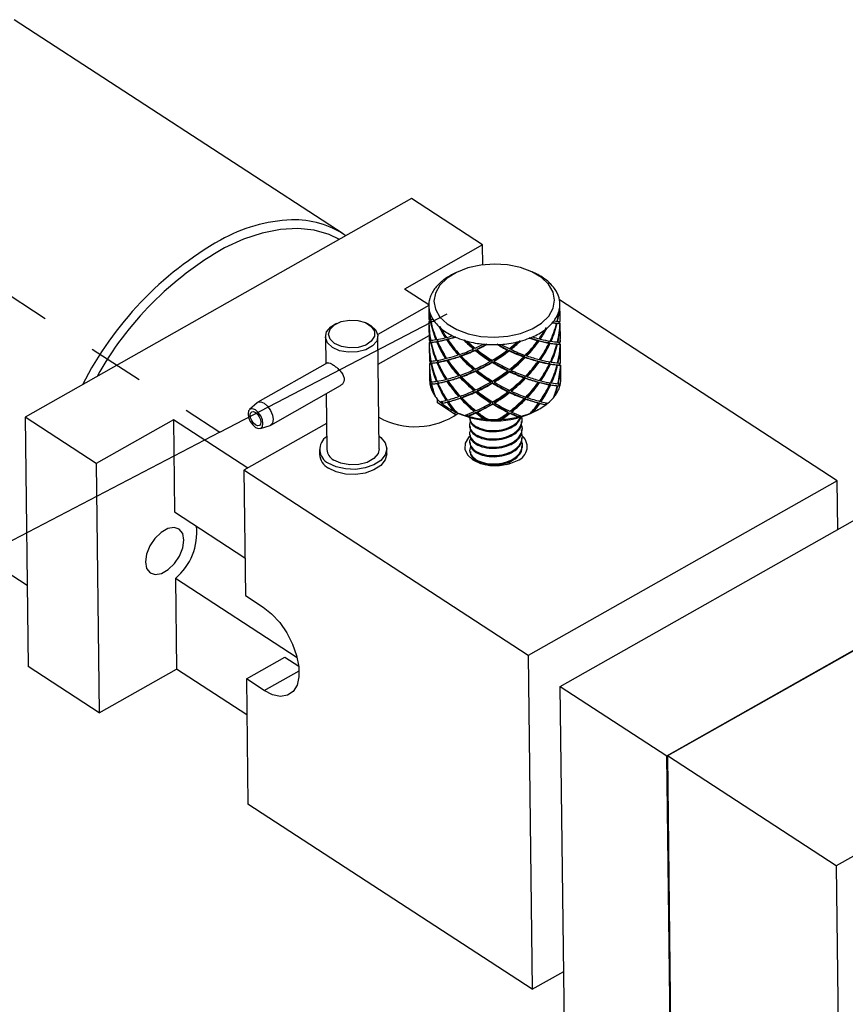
# Model space of a CAD drawing. Header units: inches. Extents: x 0.1 to 43.9, y 0.1 to 33.9.
# Tile 19 of 22: x 37.2 to 38.7, y 26.7 to 28.5. Entities that reach past the tile are written whole.
import ezdxf

# ---------------------------------------------------------------- set-up
doc = ezdxf.new("R2010")
doc.units = ezdxf.units.IN
doc.header["$MEASUREMENT"] = 0
doc.linetypes.add('CENTERX2', pattern=[0.8, 0.5, -0.1, 0.1, -0.1])

msp = doc.modelspace()

# ---------------------------------------------------------------- linework, layer by layer
at = {"color": 7, "linetype": 'Continuous', "lineweight": 25}
for p, q in [((37.8269, 28.0829), (37.2397, 28.4656)), ((37.9491, 28.1459), (37.2592, 27.7556)), ((38.076, 28.0631), (37.9491, 28.1459)), ((38.076, 28.0631), (37.9367, 27.9843)), ((38.0764, 28.0277), (38.076, 28.0631)), ((38.0267, 28.0127), (38.0207, 28.0095)), ((38.1722, 28.0114), (38.1661, 28.0144)), ((37.9799, 27.9561), (37.9367, 27.9843)), ((37.9799, 27.955), (37.8888, 27.9034)), ((37.9799, 27.9548), (37.9802, 27.9299)), ((38.7093, 27.6418), (38.2135, 27.9649)), ((38.2146, 27.9327), (38.2142, 27.9576)), ((37.8154, 27.9229), (37.8117, 27.921)), ((37.8723, 27.9217), (37.8687, 27.9235)), ((37.9821, 27.9264), (37.9803, 27.9261)), ((37.9804, 27.9261), (37.9803, 27.9261)), ((37.9803, 27.9201), (37.9806, 27.8926)), ((37.982, 27.9297), (37.9809, 27.9299)), ((37.982, 27.93), (37.9821, 27.9241)), ((37.983, 27.9301), (37.9824, 27.93)), ((37.9849, 27.9266), (37.983, 27.9263)), ((37.9856, 27.9267), (37.9837, 27.9264)), ((38.2065, 27.9236), (38.2083, 27.9233)), ((38.2075, 27.9235), (38.2093, 27.9232)), ((38.2092, 27.927), (38.2101, 27.9269)), ((38.2126, 27.9232), (38.2144, 27.9229)), ((38.2128, 27.9264), (38.214, 27.9266)), ((38.2128, 27.9231), (38.2128, 27.9264)), ((38.2146, 27.9229), (38.2144, 27.9229)), ((38.2145, 27.9267), (38.2146, 27.9267)), ((38.215, 27.8954), (38.2147, 27.9229)), ((37.7954, 27.8991), (37.796, 27.8508)), ((37.8916, 27.699), (37.8892, 27.9002)), ((37.8898, 27.8501), (37.9805, 27.9015)), ((37.9825, 27.8891), (37.9807, 27.8888)), ((37.9809, 27.8889), (37.9808, 27.8889)), ((37.9825, 27.8924), (37.9813, 27.8926)), ((37.9825, 27.8927), (37.9825, 27.8869)), ((37.9834, 27.8928), (37.9828, 27.8928)), ((37.9853, 27.8893), (37.9835, 27.8891)), ((37.986, 27.8894), (37.9842, 27.8891)), ((37.9939, 27.8942), (37.9925, 27.894)), ((37.994, 27.8904), (37.9955, 27.8906)), ((37.9968, 27.8914), (37.9955, 27.8906)), ((38.0108, 27.8981), (38.0094, 27.8973)), ((38.0129, 27.8948), (38.0115, 27.894)), ((38.0149, 27.8954), (38.0136, 27.8946)), ((38.1735, 27.8932), (38.1748, 27.8924)), ((38.1758, 27.8926), (38.1771, 27.8917)), ((38.178, 27.8958), (38.1793, 27.8949)), ((38.1938, 27.8887), (38.1951, 27.8878)), ((38.1968, 27.8876), (38.1953, 27.8879)), ((38.1968, 27.8914), (38.1984, 27.8911)), ((38.207, 27.8863), (38.2088, 27.886)), ((38.2079, 27.8862), (38.2097, 27.8859)), ((38.2097, 27.8898), (38.2106, 27.8896)), ((38.213, 27.8859), (38.2148, 27.8856)), ((38.2132, 27.8892), (38.2144, 27.8893)), ((38.2133, 27.8859), (38.2133, 27.8892)), ((38.215, 27.8856), (38.2148, 27.8856)), ((38.215, 27.8894), (38.2151, 27.8894)), ((38.2155, 27.8582), (38.2151, 27.8857)), ((37.9808, 27.8828), (37.9811, 27.8553)), ((38.034, 27.8675), (38.0326, 27.8667)), ((38.0605, 27.8784), (38.06, 27.8773)), ((38.0635, 27.876), (38.0629, 27.8749)), ((38.0664, 27.8774), (38.0658, 27.8763)), ((38.1201, 27.8767), (38.1205, 27.8755)), ((38.1231, 27.8752), (38.1235, 27.8741)), ((38.1261, 27.8775), (38.1265, 27.8764)), ((37.7992, 27.8526), (37.6746, 27.7821)), ((37.983, 27.8518), (37.9812, 27.8516)), ((37.9813, 27.8516), (37.9813, 27.8516)), ((37.9829, 27.8551), (37.9818, 27.8553)), ((37.9829, 27.8555), (37.983, 27.8496)), ((37.9839, 27.8556), (37.9833, 27.8555)), ((37.9858, 27.8521), (37.9839, 27.8518)), ((37.9865, 27.8521), (37.9846, 27.8519)), ((37.9944, 27.8569), (37.9929, 27.8567)), ((37.9944, 27.8531), (37.9959, 27.8534)), ((37.9973, 27.8541), (37.9959, 27.8533)), ((38.0112, 27.8608), (38.0098, 27.86)), ((38.0133, 27.8576), (38.0119, 27.8568)), ((38.0154, 27.8581), (38.014, 27.8573)), ((38.0353, 27.8638), (38.0363, 27.8644)), ((38.0385, 27.8658), (38.038, 27.8647)), ((38.0907, 27.8565), (38.0901, 27.8554)), ((38.0933, 27.8534), (38.0934, 27.8543)), ((38.096, 27.8564), (38.0964, 27.8553)), ((38.1491, 27.8642), (38.1496, 27.8631)), ((38.1524, 27.8622), (38.1516, 27.8628)), ((38.1539, 27.8658), (38.1552, 27.865)), ((38.174, 27.8559), (38.1753, 27.8551)), ((38.1763, 27.8553), (38.1775, 27.8545)), ((38.1785, 27.8585), (38.1797, 27.8577)), ((38.1942, 27.8514), (38.1955, 27.8506)), ((38.1972, 27.8503), (38.1957, 27.8506)), ((38.1972, 27.8541), (38.1989, 27.8538)), ((38.2074, 27.8491), (38.2092, 27.8488)), ((38.2084, 27.849), (38.2102, 27.8487)), ((38.2101, 27.8525), (38.211, 27.8523)), ((38.2137, 27.8519), (38.2149, 27.8521)), ((38.2137, 27.8486), (38.2137, 27.8519)), ((38.2154, 27.8522), (38.2155, 27.8522)), ((37.9812, 27.8456), (37.9815, 27.8206)), ((38.061, 27.8412), (38.0604, 27.8401)), ((38.0639, 27.8387), (38.0634, 27.8377)), ((38.0668, 27.8401), (38.0663, 27.839)), ((38.1205, 27.8394), (38.121, 27.8383)), ((38.1236, 27.8379), (38.124, 27.8368)), ((38.1265, 27.8403), (38.1269, 27.8392)), ((38.2135, 27.8487), (38.2153, 27.8483)), ((38.2155, 27.8484), (38.2153, 27.8483)), ((38.2159, 27.8235), (38.2156, 27.8484)), ((37.9821, 27.8143), (37.9839, 27.8146)), ((37.9843, 27.8183), (37.9837, 27.8182)), ((37.9862, 27.8148), (37.9844, 27.8145)), ((37.9869, 27.8149), (37.9851, 27.8146)), ((37.9948, 27.8196), (37.9934, 27.8194)), ((37.9949, 27.8159), (37.9964, 27.8161)), ((37.9977, 27.8169), (37.9964, 27.8161)), ((38.0117, 27.8235), (38.0103, 27.8228)), ((38.0138, 27.8203), (38.0124, 27.8195)), ((38.0159, 27.8209), (38.0145, 27.8201)), ((38.0344, 27.8302), (38.0331, 27.8294)), ((38.0358, 27.8265), (38.0367, 27.8272)), ((38.039, 27.8285), (38.0384, 27.8274)), ((38.0911, 27.8192), (38.0906, 27.8181)), ((38.0937, 27.8162), (38.0938, 27.817)), ((38.0965, 27.8192), (38.0969, 27.818)), ((38.1496, 27.827), (38.15, 27.8259)), ((38.1529, 27.8249), (38.152, 27.8256)), ((38.1543, 27.8285), (38.1556, 27.8277)), ((38.1744, 27.8187), (38.1757, 27.8178)), ((38.1767, 27.818), (38.178, 27.8172)), ((38.1789, 27.8212), (38.1802, 27.8204)), ((38.1947, 27.8141), (38.196, 27.8133)), ((38.1977, 27.8169), (38.1993, 27.8166)), ((38.2106, 27.8152), (38.2115, 27.8151)), ((37.6977, 27.7413), (37.8223, 27.8118)), ((37.7967, 27.7973), (37.7979, 27.6979)), ((37.9899, 27.7966), (37.9889, 27.7965)), ((38.0614, 27.8039), (38.0609, 27.8028)), ((38.0644, 27.8015), (38.0638, 27.8004)), ((38.0673, 27.8029), (38.0667, 27.8018)), ((38.121, 27.8021), (38.1214, 27.801)), ((38.124, 27.8007), (38.1244, 27.7996)), ((38.127, 27.803), (38.1274, 27.8019)), ((38.1977, 27.813), (38.1962, 27.8133)), ((38.2079, 27.8118), (38.2097, 27.8115)), ((38.2088, 27.8117), (38.2106, 27.8114)), ((38.2124, 27.8114), (38.2142, 27.8111)), ((37.6735, 27.7812), (37.6599, 27.7692)), ((37.9955, 27.7811), (37.9954, 27.7877)), ((38.0272, 27.7604), (37.9955, 27.7811)), ((38.0034, 27.78), (38.0047, 27.7808)), ((38.0121, 27.7863), (38.0108, 27.7855)), ((38.0142, 27.783), (38.0128, 27.7822)), ((38.0163, 27.7836), (38.0149, 27.7828)), ((38.0349, 27.7929), (38.0335, 27.7922)), ((38.0362, 27.7892), (38.0372, 27.7899)), ((38.0394, 27.7913), (38.0389, 27.7902)), ((38.0916, 27.782), (38.091, 27.7809)), ((38.0942, 27.7789), (38.0943, 27.7797)), ((38.0969, 27.7819), (38.0973, 27.7808)), ((38.1501, 27.7897), (38.1505, 27.7886)), ((38.1533, 27.7876), (38.1525, 27.7883)), ((38.1548, 27.7913), (38.1561, 27.7905)), ((38.1749, 27.7814), (38.1762, 27.7806)), ((38.1772, 27.7808), (38.1785, 27.78)), ((38.1794, 27.784), (38.1806, 27.7831)), ((38.2054, 27.7935), (38.2041, 27.7937)), ((36.7843, 27.7669), (37.2628, 27.4551)), ((38.0236, 27.7669), (38.0297, 27.7639)), ((38.0254, 27.7675), (38.024, 27.7667)), ((38.0619, 27.7666), (38.0613, 27.7656)), ((38.0648, 27.7642), (38.0643, 27.7631)), ((38.0677, 27.7656), (38.0672, 27.7645)), ((38.1214, 27.7649), (38.1219, 27.7638)), ((38.1245, 27.7634), (38.1249, 27.7623)), ((38.1274, 27.7657), (38.1278, 27.7646)), ((38.1668, 27.7647), (38.1656, 27.7656)), ((38.1691, 27.7656), (38.1751, 27.7688)), ((38.1877, 27.7783), (38.189, 27.7774)), ((37.3861, 27.6728), (37.2592, 27.7556)), ((37.2592, 27.7556), (37.2646, 27.3099)), ((37.5241, 27.7509), (37.3861, 27.6728)), ((37.6567, 27.6645), (37.5241, 27.7509)), ((37.5241, 27.7509), (37.5261, 27.5861)), ((37.7973, 27.744), (37.6496, 27.6605)), ((38.0286, 27.7595), (38.0272, 27.7604)), ((38.0502, 27.757), (38.0507, 27.7581)), ((38.0526, 27.7552), (38.0527, 27.7539)), ((38.0797, 27.7529), (38.0791, 27.7518)), ((38.11, 27.7514), (38.1096, 27.7525)), ((38.1391, 27.7568), (38.1395, 27.7557)), ((38.1465, 27.7476), (38.1465, 27.7494)), ((37.6792, 27.7352), (37.6965, 27.7407)), ((38.0528, 27.7409), (38.0528, 27.739)), ((38.053, 27.7259), (38.053, 27.7241)), ((38.1467, 27.7327), (38.1466, 27.7345)), ((38.0532, 27.711), (38.0532, 27.7092)), ((38.1469, 27.7178), (38.1468, 27.7196)), ((38.2149, 27.2744), (39.0097, 27.7241)), ((37.7848, 27.6977), (37.7849, 27.6887)), ((37.9049, 27.6902), (37.9048, 27.6992)), ((38.0534, 27.6961), (38.0534, 27.696)), ((38.147, 27.7029), (38.147, 27.7047)), ((38.1196, 27.671), (38.1258, 27.6738)), ((37.3861, 27.6728), (37.3915, 27.2271)), ((38.1574, 27.3296), (37.6496, 27.6605)), ((37.6496, 27.6605), (37.6524, 27.4369)), ((38.0766, 27.6725), (38.0815, 27.6705)), ((38.7093, 27.6418), (38.1574, 27.3296)), ((38.7104, 27.5547), (38.7093, 27.6418)), ((37.5261, 27.5861), (37.6515, 27.5043)), ((38.4053, 27.1503), (39.2001, 27.6)), ((39.1995, 27.599), (38.4061, 27.1501)), ((37.745, 27.3257), (37.5275, 27.4674)), ((37.5275, 27.4674), (37.5295, 27.3052)), ((37.6524, 27.4369), (37.6841, 27.4162)), ((39.5009, 27.4025), (38.7075, 26.9536)), ((37.6542, 27.2878), (37.7232, 27.3269)), ((37.7232, 27.3269), (37.7478, 27.3108)), ((38.1574, 27.3296), (38.1646, 26.7333)), ((37.3915, 27.2271), (37.2646, 27.3099)), ((37.3915, 27.2271), (37.5295, 27.3052)), ((37.655, 27.2234), (37.5295, 27.3052)), ((37.6542, 27.2878), (37.6569, 27.0642)), ((37.6859, 27.2672), (37.6542, 27.2878)), ((38.2149, 27.2744), (38.4053, 27.1503)), ((38.2253, 26.4158), (38.2149, 27.2744)), ((38.4155, 26.3105), (38.4053, 27.1503)), ((38.7075, 26.9536), (38.4061, 27.1501)), ((38.4061, 27.1501), (38.4163, 26.3106)), ((38.1646, 26.7333), (37.6569, 27.0642)), ((38.7075, 26.9536), (38.718, 26.0965)), ((38.1646, 26.7333), (38.2211, 26.7652))]:
    msp.add_line(p, q, dxfattribs=at)
at = {"color": 7, "linetype": 'CENTERX2'}
for p, q in [((36.8763, 28.2047), (37.6068, 27.7286)), ((37.6068, 27.7286), (38.0128, 27.9401)), ((37.6068, 27.7286), (37.1991, 27.5162))]:
    msp.add_line(p, q, dxfattribs=at)
at = {"color": 8, "linetype": 'Continuous', "lineweight": 25}
for p, q in [((38.2128, 27.9232), (38.2127, 27.9266)), ((37.9956, 27.8907), (37.9955, 27.8944)), ((38.1953, 27.8879), (38.1952, 27.8916)), ((38.2132, 27.8859), (38.2132, 27.8894)), ((38.0363, 27.8644), (38.0362, 27.8679)), ((37.996, 27.8534), (37.996, 27.8571)), ((38.0934, 27.8543), (38.0933, 27.8573)), ((38.1516, 27.8628), (38.1515, 27.8662)), ((38.1957, 27.8506), (38.1957, 27.8543)), ((38.2137, 27.8486), (38.2136, 27.8521)), ((37.9965, 27.8161), (37.9964, 27.8199)), ((38.0367, 27.8272), (38.0367, 27.8306)), ((38.0938, 27.817), (38.0938, 27.82)), ((38.152, 27.8256), (38.152, 27.8289)), ((38.1962, 27.8133), (38.1961, 27.817)), ((38.0372, 27.7899), (38.0371, 27.7933)), ((38.0943, 27.7797), (38.0942, 27.7827)), ((38.1525, 27.7883), (38.1524, 27.7917)), ((38.0272, 27.7604), (38.0272, 27.7651)), ((37.6859, 27.2672), (37.7484, 27.3025))]:
    msp.add_line(p, q, dxfattribs=at)
at = {"color": 8, "linetype": 'Continuous', "lineweight": 25, "flags": 128}
msp.add_lwpolyline([(37.8207, 28.0732), (37.8023, 28.0819), (37.7752, 28.0897), (37.746, 28.0927), (37.715, 28.091), (37.6826, 28.0845), (37.6492, 28.0734), (37.6152, 28.0579)], dxfattribs=at)
at = {"color": 7, "linetype": 'Continuous', "lineweight": 25, "flags": 128}
for points in [[(38.0728, 28.0272), (38.05, 28.0222), (38.0296, 28.0142), (38.0126, 28.0037), (37.9998, 27.9912), (37.9918, 27.9773), (37.9892, 27.9627), (37.9919, 27.9482), (37.9999, 27.9344), (38.0128, 27.9221), (38.0299, 27.9119), (38.0504, 27.9043), (38.0732, 27.8997), (38.0972, 27.8983), (38.1212, 27.9001), (38.1439, 27.9052), (38.1644, 27.9131), (38.1814, 27.9236), (38.1942, 27.9361), (38.2021, 27.95), (38.2048, 27.9646), (38.202, 27.9791), (38.194, 27.9929), (38.1811, 28.0052), (38.164, 28.0154), (38.1436, 28.023), (38.1208, 28.0276), (38.0968, 28.0291), (38.0728, 28.0272)], [(37.8078, 27.8801), (37.7991, 27.8884), (37.7955, 27.898), (37.7976, 27.9078), (37.805, 27.9166), (37.8117, 27.921)], [(37.8119, 27.8869), (37.8039, 27.8947), (37.801, 27.9037), (37.8037, 27.9127), (37.8116, 27.9206), (37.8237, 27.9263), (37.8382, 27.929), (37.8533, 27.9283), (37.8669, 27.9244), (37.8772, 27.9177), (37.8828, 27.9092), (37.8828, 27.9), (37.8774, 27.8913), (37.8673, 27.8844), (37.8538, 27.8802), (37.8387, 27.8792), (37.8241, 27.8815), (37.8119, 27.8869)], [(37.8723, 27.9217), (37.8768, 27.9192), (37.8856, 27.9109), (37.8891, 27.9013), (37.8871, 27.8915), (37.8796, 27.8827), (37.8676, 27.8759), (37.8526, 27.872), (37.8363, 27.8714), (37.8208, 27.8742), (37.8078, 27.8801)], [(37.9815, 27.8206), (37.9816, 27.8195), (37.9816, 27.818)], [(37.6735, 27.7812), (37.6748, 27.7821), (37.6799, 27.7828), (37.686, 27.7803), (37.6921, 27.7749), (37.6973, 27.7675), (37.7008, 27.7592), (37.7021, 27.7513), (37.7009, 27.745), (37.6976, 27.7412), (37.6965, 27.7407)], [(37.6572, 27.7615), (37.6583, 27.7548), (37.6612, 27.7479), (37.6656, 27.7417), (37.6707, 27.7372), (37.6758, 27.735), (37.6801, 27.7356), (37.6829, 27.7388), (37.6839, 27.7441), (37.6828, 27.7508), (37.6798, 27.7577), (37.6755, 27.7639), (37.6704, 27.7685), (37.6653, 27.7706), (37.661, 27.77), (37.6581, 27.7668), (37.6572, 27.7615)], [(37.661, 27.759), (37.6617, 27.7628), (37.6637, 27.7651), (37.6668, 27.7655), (37.6704, 27.764), (37.6741, 27.7608), (37.6772, 27.7563), (37.6793, 27.7514), (37.6801, 27.7466), (37.6794, 27.7428), (37.6774, 27.7405), (37.6743, 27.7401), (37.6707, 27.7416), (37.667, 27.7448), (37.6639, 27.7493), (37.6618, 27.7543), (37.661, 27.759)], [(37.8914, 27.7217), (37.8944, 27.7192), (37.9022, 27.7095), (37.9048, 27.6988), (37.902, 27.688), (37.8942, 27.6782), (37.882, 27.6702), (37.8665, 27.6647), (37.849, 27.6622), (37.8312, 27.6629), (37.8146, 27.6667), (37.8006, 27.6734)], [(38.0531, 27.7212), (38.0511, 27.7192), (38.045, 27.7092), (38.0443, 27.6985), (38.049, 27.6882), (38.0588, 27.6794), (38.0726, 27.6729), (38.089, 27.6693), (38.1066, 27.669), (38.1236, 27.672), (38.1382, 27.678)], [(37.8916, 27.699), (37.8895, 27.6903), (37.882, 27.6815), (37.87, 27.6747), (37.855, 27.6708), (37.8388, 27.6702), (37.8232, 27.673), (37.8103, 27.6789)], [(37.9049, 27.6902), (37.9049, 27.6898), (37.9021, 27.6791), (37.8943, 27.6692), (37.8821, 27.6612), (37.8666, 27.6557), (37.8491, 27.6532), (37.8313, 27.6539), (37.8147, 27.6578), (37.8007, 27.6645)], [(37.5428, 27.5358), (37.5406, 27.5474), (37.5345, 27.5552), (37.5252, 27.5583), (37.5139, 27.5564), (37.5019, 27.5496), (37.4907, 27.5388), (37.4816, 27.5253), (37.4757, 27.5107), (37.4738, 27.4968), (37.4761, 27.4852), (37.4822, 27.4774), (37.4915, 27.4742), (37.5028, 27.4762), (37.5148, 27.483), (37.526, 27.4938), (37.535, 27.5073), (37.5409, 27.5219), (37.5428, 27.5358)], [(37.6841, 27.4162), (37.6993, 27.4041), (37.7137, 27.3884), (37.7264, 27.37), (37.7367, 27.35), (37.744, 27.3294), (37.7479, 27.3096), (37.7481, 27.2916), (37.7447, 27.2766), (37.7378, 27.2653), (37.7278, 27.2585), (37.7153, 27.2565), (37.7011, 27.2594), (37.6859, 27.2672)]]:
    msp.add_lwpolyline(points, dxfattribs=at)
at = {"color": 8, "linetype": 'Continuous', "lineweight": 25}
for centre, radius, start, end in [((37.7474, 27.8202), 0.2879, 92.5207, 119.0053), ((37.9169, 27.5307), 0.6233, 119.728, 153.027), ((37.9116, 27.5365), 0.5998, 119.6186, 150.8935)]:
    msp.add_arc(centre, radius, start, end, dxfattribs=at)
at = {"color": 7, "linetype": 'Continuous', "lineweight": 25}
for centre, radius, start, end in [((37.7407, 27.947), 0.1609, 55.4816, 92.1241), ((38.0717, 27.9126), 0.1096, 117.7623, 126.321), ((38.1269, 27.9192), 0.1027, 50.3754, 64.0918), ((38.0529, 27.9369), 0.0788, 129.3247, 139.3526), ((38.0621, 27.9261), 0.093, 126.507, 129.5034), ((38.1401, 27.936), 0.0813, 46.6684, 49.9474), ((38.1487, 27.9448), 0.069, 35.9046, 46.8656), ((38.0332, 27.9523), 0.0537, 142.715, 163.8682), ((38.044, 27.9449), 0.0668, 139.5406, 143.2784), ((38.1568, 27.951), 0.0588, 31.6352, 35.7033), ((38.1656, 27.9559), 0.0488, 9.5509, 32.1267), ((38.0233, 27.9553), 0.0435, 169.1907, 184.1091), ((38.0255, 27.9549), 0.0457, 164.4148, 169.2304), ((38.1708, 27.9571), 0.0435, 349.1901, 4.1094), ((38.1706, 27.9571), 0.0436, 4.1462, 9.1078), ((38.0235, 27.9553), 0.0436, 184.1431, 189.111), ((38.0285, 27.9565), 0.0488, 189.5522, 212.1251), ((38.161, 27.9602), 0.0537, 322.7155, 343.8688), ((38.1687, 27.9575), 0.0456, 344.4095, 349.2357), ((38.0373, 27.9615), 0.0589, 211.6364, 215.704), ((38.0454, 27.9676), 0.069, 215.9044, 226.8653), ((38.1412, 27.9755), 0.0788, 309.3246, 319.3528), ((38.1502, 27.9676), 0.0668, 319.5387, 323.2756), ((38.054, 27.9764), 0.0813, 226.6692, 229.9484), ((38.0672, 27.9933), 0.1027, 230.3753, 244.0919), ((38.1192, 28.0049), 0.1156, 293.4623, 306.1364), ((38.132, 27.9863), 0.093, 306.507, 309.5032), ((38.0785, 28.0146), 0.1268, 243.7049, 246.1423), ((38.0848, 28.0293), 0.1428, 246.2285, 252.9731), ((38.0895, 28.0439), 0.1582, 252.8917, 254.9951), ((38.0939, 28.0616), 0.1764, 255.1191, 264.6758), ((38.0954, 28.0741), 0.189, 264.5696, 266.4389), ((38.0956, 28.0777), 0.1926, 266.4437, 271.968), ((38.0956, 28.0777), 0.1926, 271.9628, 273.8079), ((38.0964, 28.0692), 0.1841, 273.7382, 283.027), ((38.0995, 28.0547), 0.1692, 283.1151, 285.1266), ((38.1033, 28.0412), 0.1552, 285.0611, 291.4406), ((38.1088, 28.0269), 0.1399, 291.5091, 293.7924), ((38.0251, 27.8212), 0.0436, 184.1431, 189.111), ((38.0302, 27.8224), 0.0488, 189.5522, 212.1251), ((38.027, 27.8215), 0.0436, 184.1462, 189.1078), ((38.1685, 27.8236), 0.0456, 344.4145, 349.2356), ((38.1704, 27.8233), 0.0456, 344.4095, 349.2357), ((38.1723, 27.823), 0.0436, 349.2007, 0.6728), ((38.039, 27.8273), 0.0589, 211.6364, 215.704), ((38.1626, 27.826), 0.0537, 322.7155, 343.8688), ((38.047, 27.8334), 0.069, 215.9044, 226.8653), ((38.0557, 27.8422), 0.0813, 226.6692, 229.9484), ((38.0571, 27.843), 0.0813, 226.6694, 229.9481), ((38.0689, 27.8591), 0.1027, 230.3753, 244.0919), ((38.1326, 27.8527), 0.0927, 306.5002, 309.5061), ((38.1337, 27.8522), 0.093, 306.507, 309.5032), ((38.1429, 27.8414), 0.0788, 309.3246, 319.3528), ((38.1518, 27.8334), 0.0668, 319.5387, 323.2756), ((37.9559, 27.8719), 0.1335, 240.8722, 304.9893), ((38.0802, 27.8804), 0.1268, 243.7049, 246.1423), ((38.0815, 27.8811), 0.1267, 243.7039, 246.144), ((38.0864, 27.8951), 0.1428, 246.2285, 252.9731), ((38.0976, 27.9099), 0.1611, 245.0582, 296.336), ((38.1049, 27.9071), 0.1552, 285.0611, 291.4406), ((38.1104, 27.8928), 0.1399, 291.5091, 293.7924), ((38.1101, 27.8914), 0.1375, 292.8874, 293.8029), ((38.1208, 27.8708), 0.1156, 293.4623, 306.1364), ((38.0912, 27.9098), 0.1582, 252.8917, 254.9951), ((38.0917, 27.9108), 0.1581, 252.8918, 254.996), ((38.0955, 27.9275), 0.1764, 255.1191, 264.6758), ((38.097, 27.94), 0.189, 264.5696, 266.4389), ((38.0976, 27.9416), 0.1895, 264.573, 266.437), ((38.0972, 27.9436), 0.1926, 266.4437, 271.968), ((38.0968, 27.9447), 0.1926, 271.9631, 273.808), ((38.0972, 27.9435), 0.1926, 271.9628, 273.8079), ((38.098, 27.9351), 0.1841, 273.7382, 283.027), ((38.1007, 27.9216), 0.1692, 283.1149, 285.1266), ((38.1011, 27.9205), 0.1692, 283.1151, 285.1266), ((37.8127, 27.6979), 0.0273, 123.5907, 243.7471), ((38.1295, 27.7027), 0.0262, 289.4572, 54.4926), ((37.8205, 27.6991), 0.0226, 183.1508, 243.2113), ((37.8145, 27.6908), 0.0297, 183.9544, 242.408), ((37.4601, 27.5487), 0.1056, 309.6935, 6.5523)]:
    msp.add_arc(centre, radius, start, end, dxfattribs=at)
for centre, major_axis, ratio, start_param, end_param in [((38.0972, 27.9431), (-0.0382, 0.1387), 0.799956, 1.289965, 1.446264), ((38.0972, 27.9469), (-0.0382, 0.1387), 0.799956, 1.342948, 1.472434), ((38.0972, 27.9469), (0.0465, 0.1369), 0.783867, 4.831294, 4.960779), ((38.0972, 27.9431), (0.0465, 0.1369), 0.783867, 4.857464, 5.013763), ((38.0972, 27.9431), (0.117, 0.0171), 0.006756, 3.124794, 3.359597), ((38.0972, 27.9469), (0.117, 0.0171), 0.006756, 3.140691, 3.333427), ((38.0976, 27.9097), (-0.0382, 0.1387), 0.799956, 1.23763, 1.472434), ((38.0977, 27.9059), (0.1174, -0.0202), 0.019839, 3.041023, 3.102357), ((38.0977, 27.9059), (-0.0382, 0.1387), 0.799956, 1.253528, 1.446264), ((38.0991, 27.9434), (0.117, 0.0171), 0.006756, 3.124794, 3.359597), ((38.0972, 27.9469), (0.117, 0.0171), 0.006756, 3.359597, 3.489083), ((38.0972, 27.9431), (-0.0382, 0.1387), 0.799956, 1.472434, 1.707238), ((38.0972, 27.9431), (0.117, 0.0171), 0.006756, 3.385768, 3.542067), ((38.0972, 27.9469), (-0.0382, 0.1387), 0.799956, 1.498604, 1.734233), ((38.0991, 27.9434), (0.117, 0.0171), 0.006756, 3.385768, 3.542067), ((38.0972, 27.9469), (0.0465, 0.1369), 0.783867, 4.569494, 4.805123), ((38.0972, 27.9431), (0.0465, 0.1369), 0.783867, 4.59649, 4.831294), ((38.0954, 27.9435), (0.1174, -0.0202), 0.019839, 5.799681, 5.95598), ((38.0972, 27.9431), (0.1174, -0.0202), 0.019839, 5.799681, 5.95598), ((38.0972, 27.9469), (0.1174, -0.0202), 0.019839, 5.852665, 5.982151), ((38.0954, 27.9435), (0.1174, -0.0202), 0.019839, 5.982151, 6.216954), ((38.0972, 27.9431), (0.1174, -0.0202), 0.019839, 5.982151, 6.216954), ((38.0976, 27.9097), (0.0465, 0.1369), 0.783867, 4.831294, 5.066097), ((38.0972, 27.9469), (0.1174, -0.0202), 0.019839, 6.008321, 6.24395), ((38.0977, 27.9059), (0.0465, 0.1369), 0.783867, 4.857464, 5.093093), ((38.0977, 27.9059), (0.117, 0.0171), 0.006756, 6.239391, 6.390574), ((38.0972, 27.9469), (-0.0382, 0.1387), 0.799956, 4.352227, 4.39512), ((38.0972, 27.9431), (-0.0382, 0.1387), 0.799956, 4.379223, 4.408448), ((38.0972, 27.9431), (-0.0867, 0.1196), 0.667032, 1.316702, 1.473002), ((38.0986, 27.9439), (-0.0867, 0.1196), 0.667032, 1.316702, 1.473002), ((38.0972, 27.9469), (-0.0867, 0.1196), 0.667032, 1.369686, 1.499172), ((38.0972, 27.9469), (0.0882, 0.1188), 0.641075, 4.75538, 4.884865), ((38.096, 27.944), (0.0882, 0.1188), 0.641075, 4.78155, 4.937849), ((38.0972, 27.9431), (0.0882, 0.1188), 0.641075, 4.78155, 4.937849), ((38.0976, 27.9097), (0.117, 0.0171), 0.006756, 3.140691, 3.333427), ((38.0977, 27.9059), (0.117, 0.0171), 0.006756, 3.124794, 3.359597), ((38.0981, 27.8724), (-0.0382, 0.1387), 0.799956, 1.23763, 1.472434), ((38.0981, 27.8686), (0.1174, -0.0202), 0.019839, 3.041023, 3.102357), ((38.0995, 27.9062), (0.117, 0.0171), 0.006756, 3.124794, 3.359597), ((38.0976, 27.9097), (0.117, 0.0171), 0.006756, 3.359597, 3.594401), ((38.0977, 27.9059), (-0.0382, 0.1387), 0.799956, 1.472434, 1.707238), ((38.0977, 27.9059), (0.117, 0.0171), 0.006756, 3.385768, 3.621397), ((38.0976, 27.9097), (-0.0382, 0.1387), 0.799956, 1.498604, 1.734233), ((38.0995, 27.9062), (0.117, 0.0171), 0.006756, 3.385768, 3.617256), ((38.0972, 27.9469), (0.1164, 0.051), 0.13088, 3.566872, 3.802501), ((38.0977, 27.9059), (-0.0867, 0.1196), 0.667032, 1.237372, 1.473002), ((38.0972, 27.9431), (0.1164, 0.051), 0.13088, 3.593867, 3.828671), ((38.0976, 27.9097), (-0.0867, 0.1196), 0.667032, 1.264368, 1.499172), ((38.0986, 27.9439), (0.1164, 0.051), 0.13088, 3.593867, 3.828671), ((38.0991, 27.9067), (-0.0867, 0.1196), 0.667032, 1.288183, 1.473002), ((38.0972, 27.9469), (0.1164, 0.051), 0.13088, 3.828671, 3.958157), ((38.0972, 27.9431), (-0.0867, 0.1196), 0.667032, 1.499172, 1.733975), ((38.0986, 27.9439), (-0.0867, 0.1196), 0.667032, 1.499172, 1.733975), ((38.0972, 27.9431), (0.1164, 0.051), 0.13088, 3.854841, 4.01114), ((38.0972, 27.9469), (-0.0867, 0.1196), 0.667032, 1.525342, 1.760971), ((38.0986, 27.9439), (0.1164, 0.051), 0.13088, 3.854841, 4.01114), ((38.0972, 27.9431), (0.1065, -0.1012), 0.503506, 4.681118, 4.837418), ((38.0978, 27.9442), (0.1065, -0.1012), 0.503506, 4.681118, 4.837418), ((38.0972, 27.9469), (0.1065, -0.1012), 0.503506, 4.734102, 4.863588), ((38.0972, 27.9469), (0.1139, 0.0786), 0.302948, 4.206853, 4.336339), ((38.0972, 27.9431), (0.1139, 0.0786), 0.302948, 4.233023, 4.389322), ((38.0978, 27.9442), (0.1139, 0.0786), 0.302948, 4.233023, 4.389322), ((38.0968, 27.9443), (0.115, -0.0797), 0.331672, 4.980514, 5.136813), ((38.0972, 27.9431), (0.115, -0.0797), 0.331672, 4.980514, 5.136813), ((38.0972, 27.9469), (0.115, -0.0797), 0.331672, 5.033498, 5.162984), ((38.0972, 27.9469), (0.106, 0.1006), 0.475847, 4.516409, 4.645895), ((38.0968, 27.9443), (0.106, 0.1006), 0.475847, 4.542579, 4.698879), ((38.0972, 27.9431), (0.106, 0.1006), 0.475847, 4.542579, 4.698879), ((38.0972, 27.9469), (0.0882, 0.1188), 0.641075, 4.49358, 4.72921), ((38.096, 27.944), (0.0882, 0.1188), 0.641075, 4.520576, 4.75538), ((38.0972, 27.9431), (0.0882, 0.1188), 0.641075, 4.520576, 4.75538), ((38.096, 27.944), (0.1175, -0.0531), 0.157838, 5.345958, 5.502258), ((38.0972, 27.9431), (0.1175, -0.0531), 0.157838, 5.345958, 5.502258), ((38.0972, 27.9469), (0.1175, -0.0531), 0.157838, 5.398942, 5.528428), ((38.096, 27.944), (0.1175, -0.0531), 0.157838, 5.528428, 5.763231), ((38.0972, 27.9431), (0.1175, -0.0531), 0.157838, 5.528428, 5.763231), ((38.0976, 27.9097), (0.0882, 0.1188), 0.641075, 4.75538, 4.990183), ((38.0964, 27.9067), (0.0882, 0.1188), 0.641075, 4.78155, 5.013038), ((38.0972, 27.9469), (0.1175, -0.0531), 0.157838, 5.554598, 5.790227), ((38.0977, 27.9059), (0.0882, 0.1188), 0.641075, 4.78155, 5.017179), ((38.0959, 27.9062), (0.1174, -0.0202), 0.019839, 5.724492, 5.95598), ((38.0977, 27.9059), (0.1174, -0.0202), 0.019839, 5.720351, 5.95598), ((38.0976, 27.9097), (0.0465, 0.1369), 0.783867, 4.569494, 4.805123), ((38.0976, 27.9097), (0.1174, -0.0202), 0.019839, 5.747347, 5.982151), ((38.0977, 27.9059), (0.0465, 0.1369), 0.783867, 4.59649, 4.831294), ((38.0959, 27.9062), (0.1174, -0.0202), 0.019839, 5.982151, 6.216954), ((38.0977, 27.9059), (0.1174, -0.0202), 0.019839, 5.982151, 6.216954), ((38.0981, 27.8724), (0.0465, 0.1369), 0.783867, 4.831294, 5.066097), ((38.0976, 27.9097), (0.1174, -0.0202), 0.019839, 6.008321, 6.24395), ((38.0981, 27.8686), (0.0465, 0.1369), 0.783867, 4.857464, 5.093093), ((38.0981, 27.8686), (0.117, 0.0171), 0.006756, 6.239391, 6.390574), ((38.0976, 27.9097), (-0.0382, 0.1387), 0.799956, 4.352227, 4.39512), ((38.0977, 27.9059), (-0.0382, 0.1387), 0.799956, 4.379223, 4.408448), ((38.0981, 27.8686), (-0.0382, 0.1387), 0.799956, 1.253528, 1.446264), ((38.0976, 27.9097), (0.1164, 0.051), 0.13088, 3.828671, 4.063475), ((38.0972, 27.9469), (0.1139, 0.0786), 0.302948, 3.945054, 4.180683), ((38.0972, 27.9431), (0.1139, 0.0786), 0.302948, 3.972049, 4.206853), ((38.0978, 27.9442), (0.1139, 0.0786), 0.302948, 3.972049, 4.206853), ((38.0972, 27.9431), (0.1065, -0.1012), 0.503506, 4.863588, 5.098391), ((38.0978, 27.9442), (0.1065, -0.1012), 0.503506, 4.863588, 5.098391), ((38.0972, 27.9469), (0.1065, -0.1012), 0.503506, 4.889758, 5.125387), ((38.0972, 27.9469), (0.106, 0.1006), 0.475847, 4.25461, 4.490239), ((38.0968, 27.9443), (0.106, 0.1006), 0.475847, 4.281606, 4.516409), ((38.0972, 27.9431), (0.106, 0.1006), 0.475847, 4.281606, 4.516409), ((38.0968, 27.9443), (0.115, -0.0797), 0.331672, 5.162984, 5.397787), ((38.0972, 27.9431), (0.115, -0.0797), 0.331672, 5.162984, 5.397787), ((38.0972, 27.9469), (0.115, -0.0797), 0.331672, 5.189154, 5.424783), ((38.0981, 27.8686), (0.117, 0.0171), 0.006756, 3.124794, 3.359597), ((38.0981, 27.8724), (0.117, 0.0171), 0.006756, 3.140691, 3.333427), ((38.0985, 27.8351), (-0.0382, 0.1387), 0.799956, 1.23763, 1.472434), ((38.0986, 27.8314), (0.1174, -0.0202), 0.019839, 3.041023, 3.102357), ((38.1, 27.8689), (0.117, 0.0171), 0.006756, 3.124794, 3.359597), ((38.0981, 27.8724), (0.117, 0.0171), 0.006756, 3.359597, 3.594401), ((38.0981, 27.8686), (-0.0382, 0.1387), 0.799956, 1.472434, 1.707238), ((38.0981, 27.8686), (0.117, 0.0171), 0.006756, 3.385768, 3.621397), ((38.0981, 27.8724), (-0.0382, 0.1387), 0.799956, 1.498604, 1.734233), ((38.1, 27.8689), (0.117, 0.0171), 0.006756, 3.385768, 3.617256), ((38.0976, 27.9097), (0.1164, 0.051), 0.13088, 3.566872, 3.802501), ((38.0981, 27.8686), (-0.0867, 0.1196), 0.667032, 1.237372, 1.473002), ((38.0977, 27.9059), (0.1164, 0.051), 0.13088, 3.593867, 3.828671), ((38.0981, 27.8724), (-0.0867, 0.1196), 0.667032, 1.264368, 1.499172), ((38.0991, 27.9067), (0.1164, 0.051), 0.13088, 3.593867, 3.828671), ((38.0977, 27.9059), (-0.0867, 0.1196), 0.667032, 1.499172, 1.733975), ((38.0991, 27.9067), (-0.0867, 0.1196), 0.667032, 1.499172, 1.733975), ((38.0977, 27.9059), (0.1164, 0.051), 0.13088, 3.854841, 4.09047), ((38.0976, 27.9097), (-0.0867, 0.1196), 0.667032, 1.525342, 1.760971), ((38.0991, 27.9067), (0.1164, 0.051), 0.13088, 3.854841, 4.086329), ((38.0977, 27.9059), (0.1065, -0.1012), 0.503506, 4.601788, 4.837418), ((38.0982, 27.907), (0.1065, -0.1012), 0.503506, 4.605929, 4.837418), ((38.0976, 27.9097), (0.1065, -0.1012), 0.503506, 4.628784, 4.863588), ((38.0976, 27.9097), (0.1139, 0.0786), 0.302948, 4.206853, 4.441656), ((38.0977, 27.9059), (0.1139, 0.0786), 0.302948, 4.233023, 4.468652), ((38.0982, 27.907), (0.1139, 0.0786), 0.302948, 4.233023, 4.464511), ((38.0977, 27.9059), (0.115, -0.0797), 0.331672, 4.901184, 5.136813), ((38.0973, 27.907), (0.115, -0.0797), 0.331672, 4.905325, 5.136813), ((38.0976, 27.9097), (0.115, -0.0797), 0.331672, 4.92818, 5.162984), ((38.0976, 27.9097), (0.106, 0.1006), 0.475847, 4.516409, 4.751213), ((38.0973, 27.907), (0.106, 0.1006), 0.475847, 4.542579, 4.774067), ((38.0977, 27.9059), (0.106, 0.1006), 0.475847, 4.542579, 4.778209), ((38.0964, 27.9067), (0.1175, -0.0531), 0.157838, 5.27077, 5.502258), ((38.0977, 27.9059), (0.1175, -0.0531), 0.157838, 5.266628, 5.502258), ((38.0976, 27.9097), (0.0882, 0.1188), 0.641075, 4.49358, 4.72921), ((38.0964, 27.9067), (0.0882, 0.1188), 0.641075, 4.520576, 4.75538), ((38.0976, 27.9097), (0.1175, -0.0531), 0.157838, 5.293624, 5.528428), ((38.0977, 27.9059), (0.0882, 0.1188), 0.641075, 4.520576, 4.75538), ((38.0964, 27.9067), (0.1175, -0.0531), 0.157838, 5.528428, 5.763231), ((38.0977, 27.9059), (0.1175, -0.0531), 0.157838, 5.528428, 5.763231), ((38.0981, 27.8724), (0.0882, 0.1188), 0.641075, 4.75538, 4.990183), ((38.0969, 27.8694), (0.0882, 0.1188), 0.641075, 4.78155, 5.013038), ((38.0976, 27.9097), (0.1175, -0.0531), 0.157838, 5.554598, 5.790227), ((38.0981, 27.8686), (0.0882, 0.1188), 0.641075, 4.78155, 5.017179), ((38.0963, 27.8689), (0.1174, -0.0202), 0.019839, 5.724492, 5.95598), ((38.0981, 27.8686), (0.1174, -0.0202), 0.019839, 5.720351, 5.95598), ((38.0981, 27.8724), (0.1174, -0.0202), 0.019839, 5.747347, 5.982151), ((38.0963, 27.8689), (0.1174, -0.0202), 0.019839, 5.982151, 6.216954), ((38.0981, 27.8724), (0.1174, -0.0202), 0.019839, 6.008321, 6.24395), ((38.0981, 27.8724), (-0.0382, 0.1387), 0.799956, 4.352227, 4.39512), ((38.0981, 27.8686), (-0.0382, 0.1387), 0.799956, 4.379223, 4.408448), ((38.0986, 27.8314), (-0.0382, 0.1387), 0.799956, 1.253528, 1.446264), ((38.0995, 27.8694), (-0.0867, 0.1196), 0.667032, 1.288183, 1.473002), ((38.0976, 27.9097), (0.1139, 0.0786), 0.302948, 3.945054, 4.180683), ((38.0977, 27.9059), (0.1139, 0.0786), 0.302948, 3.972049, 4.206853), ((38.0982, 27.907), (0.1139, 0.0786), 0.302948, 3.972049, 4.206853), ((38.0977, 27.9059), (0.1065, -0.1012), 0.503506, 4.863588, 5.098391), ((38.0982, 27.907), (0.1065, -0.1012), 0.503506, 4.863588, 5.098391), ((38.0976, 27.9097), (0.1065, -0.1012), 0.503506, 4.889758, 5.125387), ((38.0976, 27.9097), (0.106, 0.1006), 0.475847, 4.25461, 4.490239), ((38.0973, 27.907), (0.106, 0.1006), 0.475847, 4.281606, 4.516409), ((38.0977, 27.9059), (0.106, 0.1006), 0.475847, 4.281606, 4.516409), ((38.0973, 27.907), (0.115, -0.0797), 0.331672, 5.162984, 5.397787), ((38.0977, 27.9059), (0.115, -0.0797), 0.331672, 5.162984, 5.397787), ((38.0976, 27.9097), (0.115, -0.0797), 0.331672, 5.189154, 5.424783), ((38.0981, 27.8724), (0.0465, 0.1369), 0.783867, 4.569494, 4.805123), ((38.0981, 27.8686), (0.0465, 0.1369), 0.783867, 4.59649, 4.831294), ((38.0981, 27.8686), (0.1174, -0.0202), 0.019839, 5.982151, 6.216954), ((38.0985, 27.8351), (0.0465, 0.1369), 0.783867, 4.831294, 5.066097), ((38.0986, 27.8314), (0.0465, 0.1369), 0.783867, 4.857464, 5.093093), ((38.0986, 27.8314), (0.117, 0.0171), 0.006756, 6.239391, 6.390574), ((38.0985, 27.8351), (0.117, 0.0171), 0.006756, 3.177128, 3.333427), ((38.0986, 27.8314), (0.117, 0.0171), 0.006756, 3.230112, 3.359597), ((38.1004, 27.8316), (0.117, 0.0171), 0.006756, 3.230112, 3.359597), ((38.0985, 27.8351), (0.117, 0.0171), 0.006756, 3.359597, 3.594401), ((38.0986, 27.8314), (-0.0382, 0.1387), 0.799956, 1.472434, 1.60192), ((38.0986, 27.8314), (0.117, 0.0171), 0.006756, 3.385768, 3.621397), ((38.0985, 27.8351), (-0.0382, 0.1387), 0.799956, 1.498604, 1.654903), ((38.1004, 27.8316), (0.117, 0.0171), 0.006756, 3.385768, 3.617256), ((38.0981, 27.8724), (0.1164, 0.051), 0.13088, 3.566872, 3.802501), ((38.0986, 27.8314), (-0.0867, 0.1196), 0.667032, 1.237372, 1.473002), ((38.0981, 27.8686), (0.1164, 0.051), 0.13088, 3.593867, 3.828671), ((38.0985, 27.8351), (-0.0867, 0.1196), 0.667032, 1.264368, 1.499172), ((38.0995, 27.8694), (0.1164, 0.051), 0.13088, 3.593867, 3.828671), ((38.0981, 27.8724), (0.1164, 0.051), 0.13088, 3.828671, 4.063475), ((38.0981, 27.8686), (-0.0867, 0.1196), 0.667032, 1.499172, 1.733975), ((38.0995, 27.8694), (-0.0867, 0.1196), 0.667032, 1.499172, 1.733975), ((38.0981, 27.8686), (0.1164, 0.051), 0.13088, 3.854841, 4.09047), ((38.0981, 27.8724), (-0.0867, 0.1196), 0.667032, 1.525342, 1.760971), ((38.0995, 27.8694), (0.1164, 0.051), 0.13088, 3.854841, 4.086329), ((38.0981, 27.8686), (0.1065, -0.1012), 0.503506, 4.601788, 4.837418), ((38.0987, 27.8697), (0.1065, -0.1012), 0.503506, 4.605929, 4.837418), ((38.0981, 27.8724), (0.1065, -0.1012), 0.503506, 4.628784, 4.863588), ((38.0981, 27.8724), (0.1139, 0.0786), 0.302948, 4.206853, 4.441656), ((38.0981, 27.8686), (0.1139, 0.0786), 0.302948, 4.233023, 4.468652), ((38.0987, 27.8697), (0.1139, 0.0786), 0.302948, 4.233023, 4.464511), ((38.0981, 27.8686), (0.115, -0.0797), 0.331672, 4.901184, 5.136813), ((38.0977, 27.8697), (0.115, -0.0797), 0.331672, 4.905325, 5.136813), ((38.0981, 27.8724), (0.115, -0.0797), 0.331672, 4.92818, 5.162984), ((38.0981, 27.8724), (0.106, 0.1006), 0.475847, 4.516409, 4.751213), ((38.0977, 27.8697), (0.106, 0.1006), 0.475847, 4.542579, 4.774067), ((38.0981, 27.8686), (0.106, 0.1006), 0.475847, 4.542579, 4.778209), ((38.0969, 27.8694), (0.1175, -0.0531), 0.157838, 5.27077, 5.502258), ((38.0981, 27.8686), (0.1175, -0.0531), 0.157838, 5.266628, 5.502258), ((38.0981, 27.8724), (0.0882, 0.1188), 0.641075, 4.49358, 4.72921), ((38.0969, 27.8694), (0.0882, 0.1188), 0.641075, 4.520576, 4.75538), ((38.0981, 27.8724), (0.1175, -0.0531), 0.157838, 5.293624, 5.528428), ((38.0981, 27.8686), (0.0882, 0.1188), 0.641075, 4.520576, 4.75538), ((38.0969, 27.8694), (0.1175, -0.0531), 0.157838, 5.528428, 5.763231), ((38.0981, 27.8686), (0.1175, -0.0531), 0.157838, 5.528428, 5.763231), ((38.0981, 27.8724), (0.1175, -0.0531), 0.157838, 5.554598, 5.790227), ((38.0985, 27.8351), (0.1174, -0.0202), 0.019839, 5.747347, 5.982151), ((38.0985, 27.8351), (0.1174, -0.0202), 0.019839, 6.008321, 6.16462), ((38.1, 27.8321), (-0.0867, 0.1196), 0.667032, 1.288183, 1.473002), ((38.0981, 27.8724), (0.1139, 0.0786), 0.302948, 3.945054, 4.180683), ((38.0981, 27.8686), (0.1139, 0.0786), 0.302948, 3.972049, 4.206853), ((38.0987, 27.8697), (0.1139, 0.0786), 0.302948, 3.972049, 4.206853), ((38.0981, 27.8686), (0.1065, -0.1012), 0.503506, 4.863588, 5.098391), ((38.0987, 27.8697), (0.1065, -0.1012), 0.503506, 4.863588, 5.098391), ((38.0981, 27.8724), (0.1065, -0.1012), 0.503506, 4.889758, 5.125387), ((38.0981, 27.8724), (0.106, 0.1006), 0.475847, 4.25461, 4.490239), ((38.0977, 27.8697), (0.106, 0.1006), 0.475847, 4.281606, 4.516409), ((38.0981, 27.8686), (0.106, 0.1006), 0.475847, 4.281606, 4.516409), ((38.0977, 27.8697), (0.115, -0.0797), 0.331672, 5.162984, 5.397787), ((38.0981, 27.8686), (0.115, -0.0797), 0.331672, 5.162984, 5.397787), ((38.0981, 27.8724), (0.115, -0.0797), 0.331672, 5.189154, 5.424783), ((38.0985, 27.8351), (0.0882, 0.1188), 0.641075, 4.75538, 4.990183), ((38.0973, 27.8322), (0.0882, 0.1188), 0.641075, 4.78155, 5.013038), ((38.0986, 27.8314), (0.0882, 0.1188), 0.641075, 4.78155, 5.017179), ((38.0968, 27.8317), (0.1174, -0.0202), 0.019839, 5.724492, 5.95598), ((38.0986, 27.8314), (0.1174, -0.0202), 0.019839, 5.720351, 5.95598), ((38.0985, 27.8351), (0.0465, 0.1369), 0.783867, 4.648824, 4.805123), ((38.0986, 27.8314), (0.0465, 0.1369), 0.783867, 4.701808, 4.831294), ((38.0968, 27.8317), (0.1174, -0.0202), 0.019839, 5.982151, 6.111636), ((38.0986, 27.8314), (0.1174, -0.0202), 0.019839, 5.982151, 6.111636), ((38.0985, 27.8351), (0.1164, 0.051), 0.13088, 3.646202, 3.802501), ((38.0986, 27.8314), (0.1164, 0.051), 0.13088, 3.699185, 3.828671), ((38.1, 27.8321), (0.1164, 0.051), 0.13088, 3.699185, 3.828671), ((38.0985, 27.8351), (0.1164, 0.051), 0.13088, 3.828671, 4.063475), ((38.0986, 27.8314), (-0.0867, 0.1196), 0.667032, 1.499172, 1.628658), ((38.1, 27.8321), (-0.0867, 0.1196), 0.667032, 1.499172, 1.628658), ((38.0986, 27.8314), (0.1164, 0.051), 0.13088, 3.854841, 4.09047), ((38.0985, 27.8351), (-0.0867, 0.1196), 0.667032, 1.525342, 1.681641), ((38.1, 27.8321), (0.1164, 0.051), 0.13088, 3.854841, 4.086329), ((38.0986, 27.8314), (0.1065, -0.1012), 0.503506, 4.601788, 4.837418), ((38.0991, 27.8324), (0.1065, -0.1012), 0.503506, 4.605929, 4.837418), ((38.0985, 27.8351), (0.1065, -0.1012), 0.503506, 4.628784, 4.863588), ((38.0985, 27.8351), (0.1139, 0.0786), 0.302948, 4.206853, 4.441656), ((38.0986, 27.8314), (0.1139, 0.0786), 0.302948, 4.233023, 4.468652), ((38.0991, 27.8324), (0.1139, 0.0786), 0.302948, 4.233023, 4.464511), ((38.0986, 27.8314), (0.115, -0.0797), 0.331672, 4.901184, 5.136813), ((38.0982, 27.8325), (0.115, -0.0797), 0.331672, 4.905325, 5.136813), ((38.0985, 27.8351), (0.115, -0.0797), 0.331672, 4.92818, 5.162984), ((38.0985, 27.8351), (0.106, 0.1006), 0.475847, 4.516409, 4.751213), ((38.0982, 27.8325), (0.106, 0.1006), 0.475847, 4.542579, 4.774067), ((38.0986, 27.8314), (0.106, 0.1006), 0.475847, 4.542579, 4.778209), ((38.0973, 27.8322), (0.1175, -0.0531), 0.157838, 5.27077, 5.502258), ((38.0986, 27.8314), (0.1175, -0.0531), 0.157838, 5.266628, 5.502258), ((38.0985, 27.8351), (0.1175, -0.0531), 0.157838, 5.293624, 5.528428), ((38.0985, 27.8351), (0.0882, 0.1188), 0.641075, 4.57291, 4.72921), ((38.0973, 27.8322), (0.0882, 0.1188), 0.641075, 4.625894, 4.75538), ((38.0986, 27.8314), (0.0882, 0.1188), 0.641075, 4.625894, 4.75538), ((38.0973, 27.8322), (0.1175, -0.0531), 0.157838, 5.528428, 5.657914), ((38.0986, 27.8314), (0.1175, -0.0531), 0.157838, 5.528428, 5.657914), ((38.0985, 27.8351), (0.1175, -0.0531), 0.157838, 5.554598, 5.710897), ((38.0985, 27.8351), (0.1139, 0.0786), 0.302948, 4.024384, 4.180683), ((38.0986, 27.8314), (0.1139, 0.0786), 0.302948, 4.077367, 4.206853), ((38.0991, 27.8324), (0.1139, 0.0786), 0.302948, 4.077367, 4.206853), ((38.0986, 27.8314), (0.1065, -0.1012), 0.503506, 4.863588, 4.993074), ((38.0991, 27.8324), (0.1065, -0.1012), 0.503506, 4.863588, 4.993074), ((38.0985, 27.8351), (0.1065, -0.1012), 0.503506, 4.889758, 5.046057), ((38.0985, 27.8351), (0.106, 0.1006), 0.475847, 4.33394, 4.490239), ((38.0982, 27.8325), (0.106, 0.1006), 0.475847, 4.386923, 4.516409), ((38.0986, 27.8314), (0.106, 0.1006), 0.475847, 4.386923, 4.516409), ((38.0982, 27.8325), (0.115, -0.0797), 0.331672, 5.162984, 5.292469), ((38.0986, 27.8314), (0.115, -0.0797), 0.331672, 5.162984, 5.292469), ((38.0985, 27.8351), (0.115, -0.0797), 0.331672, 5.189154, 5.345453)]:
    msp.add_ellipse(centre, major_axis=major_axis, ratio=ratio, start_param=start_param, end_param=end_param, dxfattribs=at)
for points, knots in [([(37.7992, 27.8525), (37.8, 27.8528), (37.8015, 27.8532), (37.805, 27.8516), (37.8075, 27.85), (37.8082, 27.8496)], [0, 0, 0, 0, 0.3981124, 0.8330654, 1, 1, 1, 1]), ([(37.8082, 27.8496), (37.81, 27.8483), (37.8135, 27.8459), (37.8192, 27.8409), (37.8245, 27.8351), (37.8283, 27.8286), (37.8294, 27.8221), (37.8276, 27.8168), (37.825, 27.8133), (37.8228, 27.8124), (37.8222, 27.8121)], [0, 0, 0, 0, 0.1325513, 0.2647968, 0.4050983, 0.5561341, 0.6979275, 0.8228784, 0.9508641, 1, 1, 1, 1]), ([(38.0547, 27.7472), (38.0543, 27.7466), (38.0515, 27.7428), (38.0532, 27.735), (38.0604, 27.7257), (38.0742, 27.7189), (38.0917, 27.7159), (38.1104, 27.7173), (38.1275, 27.723), (38.1405, 27.7324), (38.1465, 27.7439), (38.1477, 27.7525), (38.1452, 27.7562), (38.1452, 27.7563)], [0, 0, 0, 0, 0.0208891, 0.1295174, 0.2381451, 0.3467732, 0.4554009, 0.5640287, 0.6726573, 0.7812852, 0.8899133, 0.9985416, 1, 1, 1, 1]), ([(38.0535, 27.7558), (38.0534, 27.7539), (38.0531, 27.7485), (38.0605, 27.7406), (38.0739, 27.7338), (38.0915, 27.7308), (38.1103, 27.7322), (38.1272, 27.738), (38.1398, 27.7466), (38.143, 27.7537), (38.1444, 27.7569)], [0, 0, 0, 0, 0.075654, 0.211279, 0.346906, 0.482531, 0.618157, 0.753784, 0.88941, 1, 1, 1, 1]), ([(38.0535, 27.7539), (38.0534, 27.752), (38.0531, 27.7467), (38.0605, 27.7387), (38.0739, 27.7319), (38.0915, 27.7289), (38.1103, 27.7304), (38.1273, 27.7361), (38.1403, 27.7451), (38.1436, 27.7527), (38.1452, 27.7563)], [0, 0, 0, 0, 0.074569, 0.20825, 0.341931, 0.475612, 0.609293, 0.742975, 0.876656, 1, 1, 1, 1]), ([(38.0537, 27.739), (38.0536, 27.7371), (38.0533, 27.7318), (38.0607, 27.7238), (38.0741, 27.717), (38.0917, 27.714), (38.1104, 27.7155), (38.1276, 27.7212), (38.1401, 27.7305), (38.1466, 27.74), (38.1458, 27.7458), (38.1456, 27.7476)], [0, 0, 0, 0, 0.0697262, 0.1947259, 0.319726, 0.4447257, 0.5697254, 0.694726, 0.8197258, 0.944726, 1, 1, 1, 1]), ([(38.0549, 27.7323), (38.0544, 27.7317), (38.0517, 27.7279), (38.0534, 27.7201), (38.0606, 27.7108), (38.0744, 27.704), (38.0918, 27.701), (38.1106, 27.7024), (38.1277, 27.7081), (38.1407, 27.7175), (38.1467, 27.729), (38.1479, 27.7376), (38.1454, 27.7413), (38.1453, 27.7414)], [0, 0, 0, 0, 0.020889, 0.129517, 0.238145, 0.346773, 0.455401, 0.564029, 0.672657, 0.781285, 0.889913, 0.998542, 1, 1, 1, 1]), ([(38.0551, 27.7174), (38.0546, 27.7168), (38.0518, 27.713), (38.0536, 27.7052), (38.0608, 27.6959), (38.0745, 27.6891), (38.092, 27.6861), (38.1108, 27.6875), (38.1279, 27.6932), (38.1409, 27.7026), (38.1469, 27.7141), (38.1481, 27.7227), (38.1456, 27.7264), (38.1455, 27.7265)], [0, 0, 0, 0, 0.020889, 0.129517, 0.238145, 0.346773, 0.455401, 0.564029, 0.672657, 0.781285, 0.889913, 0.998542, 1, 1, 1, 1]), ([(38.0539, 27.7241), (38.0538, 27.7222), (38.0535, 27.7169), (38.0609, 27.7089), (38.0743, 27.7021), (38.0919, 27.6991), (38.1106, 27.7006), (38.1278, 27.7063), (38.1403, 27.7156), (38.1467, 27.7251), (38.146, 27.7309), (38.1458, 27.7327)], [0, 0, 0, 0, 0.069726, 0.194726, 0.319726, 0.444726, 0.569725, 0.694726, 0.819726, 0.944726, 1, 1, 1, 1]), ([(38.0553, 27.7025), (38.0548, 27.7019), (38.052, 27.6981), (38.0537, 27.6902), (38.0609, 27.6809), (38.0747, 27.6742), (38.0922, 27.6712), (38.111, 27.6726), (38.128, 27.6783), (38.1411, 27.6877), (38.1471, 27.6992), (38.1483, 27.7078), (38.1457, 27.7115), (38.1457, 27.7116)], [0, 0, 0, 0, 0.020889, 0.129517, 0.238145, 0.346773, 0.455401, 0.564029, 0.672657, 0.781285, 0.889913, 0.998542, 1, 1, 1, 1]), ([(38.0541, 27.7092), (38.054, 27.7073), (38.0537, 27.702), (38.0611, 27.694), (38.0745, 27.6872), (38.0921, 27.6842), (38.1108, 27.6856), (38.128, 27.6914), (38.1405, 27.7007), (38.1469, 27.7102), (38.1462, 27.716), (38.146, 27.7177)], [0, 0, 0, 0, 0.069726, 0.194726, 0.319726, 0.444726, 0.569725, 0.694726, 0.819726, 0.944726, 1, 1, 1, 1]), ([(38.0543, 27.6943), (38.0542, 27.6924), (38.0539, 27.6871), (38.0613, 27.6791), (38.0747, 27.6723), (38.0923, 27.6693), (38.111, 27.6707), (38.1282, 27.6765), (38.1407, 27.6858), (38.1471, 27.6953), (38.1464, 27.7011), (38.1461, 27.7028)], [0, 0, 0, 0, 0.069726, 0.194726, 0.319726, 0.444726, 0.569725, 0.694726, 0.819726, 0.944726, 1, 1, 1, 1])]:
    msp.add_open_spline(points, degree=3, knots=knots, dxfattribs=at)

doc.saveas('drawing.dxf')
